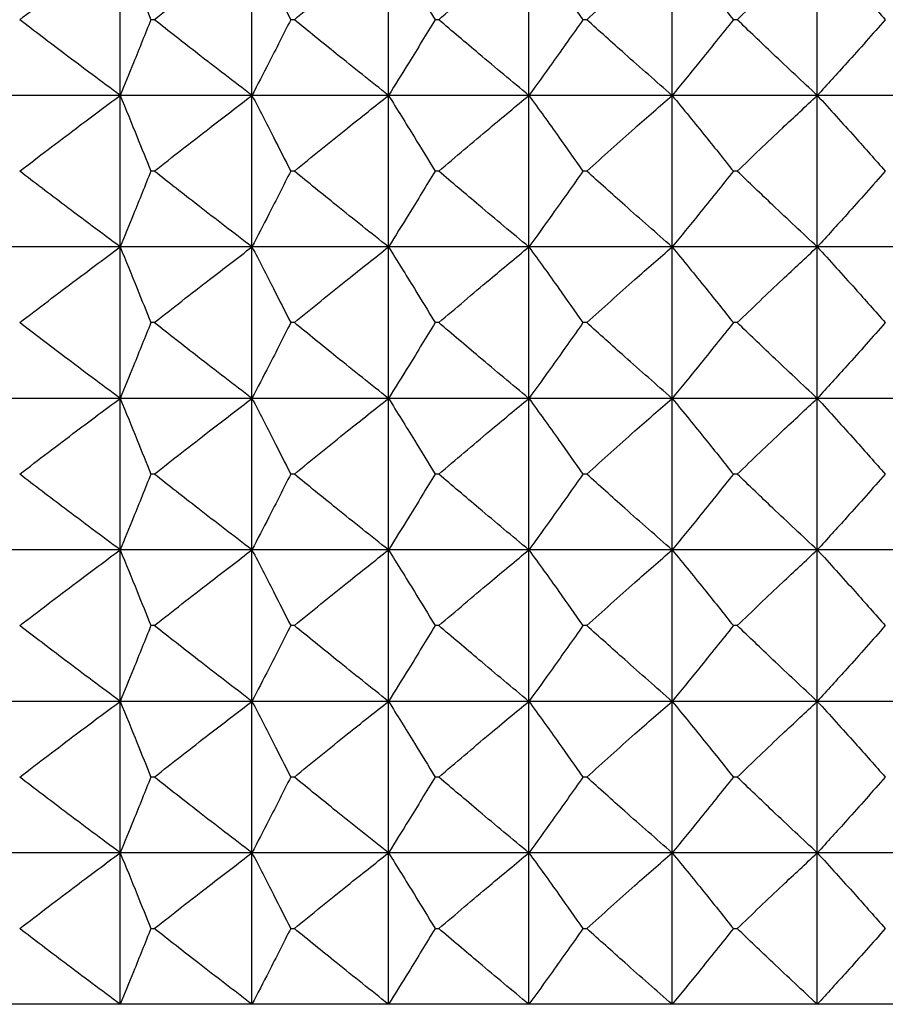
# Model space of a CAD drawing. Header units: millimetres. Extents: x 0 to 210, y 0 to 297.
# Tile 33 of 80: x 44.93 to 46.65, y 270.83 to 272.78. Entities that reach past the tile are written whole.
import ezdxf

# ---------------------------------------------------------------- set-up
doc = ezdxf.new("R2010")
doc.units = ezdxf.units.MM

msp = doc.modelspace()

# ---------------------------------------------------------------- linework, layer by layer
at = {"color": 7, "linetype": 'Continuous', "lineweight": 25}
for p, q in [((45.1312, 272.6273), (45.1312, 272.9273)), ((45.3921, 272.6273), (45.3921, 272.9273)), ((45.6624, 272.6273), (45.6624, 272.9273)), ((45.9403, 272.6273), (45.9403, 272.9273)), ((46.2239, 272.6273), (46.2239, 272.9273)), ((46.5113, 272.6273), (46.5113, 272.9273)), ((45.1988, 272.7773), (45.1919, 272.7773)), ((45.476, 272.7773), (45.4688, 272.7773)), ((45.762, 272.7773), (45.7546, 272.7773)), ((46.0549, 272.7773), (46.0474, 272.7773)), ((46.3528, 272.7773), (46.3451, 272.7773)), ((45.1312, 272.6273), (44.8814, 272.6273)), ((45.3921, 272.6273), (45.1312, 272.6273)), ((45.1312, 272.3273), (45.1312, 272.6273)), ((45.6624, 272.6273), (45.3921, 272.6273)), ((45.3921, 272.3273), (45.3921, 272.6273)), ((45.9403, 272.6273), (45.6624, 272.6273)), ((45.6624, 272.3273), (45.6624, 272.6273)), ((46.2239, 272.6273), (45.9403, 272.6273)), ((45.9403, 272.3273), (45.9403, 272.6273)), ((46.5113, 272.6273), (46.2239, 272.6273)), ((46.2239, 272.3273), (46.2239, 272.6273)), ((46.8007, 272.6273), (46.5113, 272.6273)), ((46.5113, 272.3273), (46.5113, 272.6273)), ((45.1988, 272.4773), (45.1919, 272.4773)), ((45.476, 272.4773), (45.4688, 272.4773)), ((45.762, 272.4773), (45.7546, 272.4773)), ((46.0549, 272.4773), (46.0474, 272.4773)), ((46.3528, 272.4773), (46.3451, 272.4773)), ((45.1312, 272.3273), (44.8814, 272.3273)), ((45.3921, 272.3273), (45.1312, 272.3273)), ((45.1312, 272.0273), (45.1312, 272.3273)), ((45.6624, 272.3273), (45.3921, 272.3273)), ((45.3921, 272.0273), (45.3921, 272.3273)), ((45.9403, 272.3273), (45.6624, 272.3273)), ((45.6624, 272.0273), (45.6624, 272.3273)), ((46.2239, 272.3273), (45.9403, 272.3273)), ((45.9403, 272.0273), (45.9403, 272.3273)), ((46.5113, 272.3273), (46.2239, 272.3273)), ((46.2239, 272.0273), (46.2239, 272.3273)), ((46.8007, 272.3273), (46.5113, 272.3273)), ((46.5113, 272.0273), (46.5113, 272.3273)), ((45.1988, 272.1773), (45.1919, 272.1773)), ((45.476, 272.1773), (45.4688, 272.1773)), ((45.762, 272.1773), (45.7546, 272.1773)), ((46.0549, 272.1773), (46.0474, 272.1773)), ((46.3528, 272.1773), (46.3451, 272.1773)), ((45.1312, 272.0273), (44.8814, 272.0273)), ((45.3921, 272.0273), (45.1312, 272.0273)), ((45.1312, 271.7273), (45.1312, 272.0273)), ((45.6624, 272.0273), (45.3921, 272.0273)), ((45.3921, 271.7273), (45.3921, 272.0273)), ((45.9403, 272.0273), (45.6624, 272.0273)), ((45.6624, 271.7273), (45.6624, 272.0273)), ((46.2239, 272.0273), (45.9403, 272.0273)), ((45.9403, 271.7273), (45.9403, 272.0273)), ((46.5113, 272.0273), (46.2239, 272.0273)), ((46.2239, 271.7273), (46.2239, 272.0273)), ((46.8007, 272.0273), (46.5113, 272.0273)), ((46.5113, 271.7273), (46.5113, 272.0273)), ((45.1988, 271.8773), (45.1919, 271.8773)), ((45.476, 271.8773), (45.4688, 271.8773)), ((45.762, 271.8773), (45.7546, 271.8773)), ((46.0549, 271.8773), (46.0474, 271.8773)), ((46.3528, 271.8773), (46.3451, 271.8773)), ((45.1312, 271.7273), (44.8814, 271.7273)), ((45.3921, 271.7273), (45.1312, 271.7273)), ((45.1312, 271.4273), (45.1312, 271.7273)), ((45.6624, 271.7273), (45.3921, 271.7273)), ((45.3921, 271.4273), (45.3921, 271.7273)), ((45.9403, 271.7273), (45.6624, 271.7273)), ((45.6624, 271.4273), (45.6624, 271.7273)), ((46.2239, 271.7273), (45.9403, 271.7273)), ((45.9403, 271.4273), (45.9403, 271.7273)), ((46.5113, 271.7273), (46.2239, 271.7273)), ((46.2239, 271.4273), (46.2239, 271.7273)), ((46.8007, 271.7273), (46.5113, 271.7273)), ((46.5113, 271.4273), (46.5113, 271.7273)), ((45.1988, 271.5773), (45.1919, 271.5773)), ((45.476, 271.5773), (45.4688, 271.5773)), ((45.762, 271.5773), (45.7546, 271.5773)), ((46.0549, 271.5773), (46.0474, 271.5773)), ((46.3528, 271.5773), (46.3451, 271.5773)), ((45.1312, 271.4273), (44.8814, 271.4273)), ((45.3921, 271.4273), (45.1312, 271.4273)), ((45.1312, 271.1273), (45.1312, 271.4273)), ((45.6624, 271.4273), (45.3921, 271.4273)), ((45.3921, 271.1273), (45.3921, 271.4273)), ((45.9403, 271.4273), (45.6624, 271.4273)), ((45.6624, 271.1273), (45.6624, 271.4273)), ((46.2239, 271.4273), (45.9403, 271.4273)), ((45.9403, 271.1273), (45.9403, 271.4273)), ((46.5113, 271.4273), (46.2239, 271.4273)), ((46.2239, 271.1273), (46.2239, 271.4273)), ((46.8007, 271.4273), (46.5113, 271.4273)), ((46.5113, 271.1273), (46.5113, 271.4273)), ((45.1988, 271.2773), (45.1919, 271.2773)), ((45.476, 271.2773), (45.4688, 271.2773)), ((45.762, 271.2773), (45.7546, 271.2773)), ((46.0549, 271.2773), (46.0474, 271.2773)), ((46.3528, 271.2773), (46.3451, 271.2773)), ((45.1312, 271.1273), (44.8814, 271.1273)), ((45.3921, 271.1273), (45.1312, 271.1273)), ((45.1312, 270.8273), (45.1312, 271.1273)), ((45.6624, 271.1273), (45.3921, 271.1273)), ((45.3921, 270.8273), (45.3921, 271.1273)), ((45.9403, 271.1273), (45.6624, 271.1273)), ((45.6624, 270.8273), (45.6624, 271.1273)), ((46.2239, 271.1273), (45.9403, 271.1273)), ((45.9403, 270.8273), (45.9403, 271.1273)), ((46.5113, 271.1273), (46.2239, 271.1273)), ((46.2239, 270.8273), (46.2239, 271.1273)), ((46.8007, 271.1273), (46.5113, 271.1273)), ((46.5113, 270.8273), (46.5113, 271.1273)), ((45.1919, 270.9773), (45.1988, 270.9773)), ((45.4688, 270.9773), (45.476, 270.9773)), ((45.7546, 270.9773), (45.762, 270.9773)), ((46.0474, 270.9773), (46.0549, 270.9773)), ((46.3451, 270.9773), (46.3528, 270.9773)), ((45.1312, 270.8273), (44.8814, 270.8273)), ((45.3921, 270.8273), (45.1312, 270.8273)), ((45.6624, 270.8273), (45.3921, 270.8273)), ((45.9403, 270.8273), (45.6624, 270.8273)), ((46.2239, 270.8273), (45.9403, 270.8273)), ((46.5113, 270.8273), (46.2239, 270.8273)), ((46.8007, 270.8273), (46.5113, 270.8273))]:
    msp.add_line(p, q, dxfattribs=at)
for points, knots in [([(44.9323, 272.7773), (44.9697, 272.8059), (45.0357, 272.8563), (45.1023, 272.9059), (45.1312, 272.9273)], [0, 0, 0, 0, 0.566787, 1, 1, 1, 1]), ([(45.1312, 272.9273), (45.1425, 272.8998), (45.1629, 272.8499), (45.1829, 272.7998), (45.1919, 272.7773)], [0, 0, 0, 0, 0.550869, 1, 1, 1, 1]), ([(45.1988, 272.7773), (45.2351, 272.8059), (45.2993, 272.8563), (45.3641, 272.9059), (45.3921, 272.9273)], [0, 0, 0, 0, 0.56685, 1, 1, 1, 1]), ([(45.3921, 272.9273), (45.4064, 272.8998), (45.4322, 272.85), (45.4575, 272.7998), (45.4688, 272.7773)], [0, 0, 0, 0, 0.551181, 1, 1, 1, 1]), ([(45.476, 272.7773), (45.511, 272.8059), (45.5728, 272.8563), (45.6354, 272.9059), (45.6624, 272.9273)], [0, 0, 0, 0, 0.56693, 1, 1, 1, 1]), ([(45.6624, 272.9273), (45.6795, 272.8998), (45.7106, 272.85), (45.741, 272.7998), (45.7546, 272.7773)], [0, 0, 0, 0, 0.551493, 1, 1, 1, 1]), ([(45.762, 272.7773), (45.7955, 272.8059), (45.8546, 272.8563), (45.9144, 272.9058), (45.9403, 272.9273)], [0, 0, 0, 0, 0.567031, 1, 1, 1, 1]), ([(45.9403, 272.9273), (45.9602, 272.8998), (45.9962, 272.8501), (46.0315, 272.7998), (46.0474, 272.7773)], [0, 0, 0, 0, 0.55179, 1, 1, 1, 1]), ([(46.0549, 272.7773), (46.0866, 272.8059), (46.1426, 272.8563), (46.1994, 272.9058), (46.2239, 272.9273)], [0, 0, 0, 0, 0.567154, 1, 1, 1, 1]), ([(46.2239, 272.9273), (46.2464, 272.8999), (46.2871, 272.8501), (46.3272, 272.7998), (46.3451, 272.7773)], [0, 0, 0, 0, 0.55206, 1, 1, 1, 1]), ([(46.3528, 272.7773), (46.3826, 272.8059), (46.4351, 272.8562), (46.4883, 272.9058), (46.5113, 272.9273)], [0, 0, 0, 0, 0.567303, 1, 1, 1, 1]), ([(46.5113, 272.9273), (46.5363, 272.8999), (46.5815, 272.8502), (46.626, 272.7998), (46.6459, 272.7773)], [0, 0, 0, 0, 0.552298, 1, 1, 1, 1]), ([(45.1312, 272.6273), (45.0944, 272.6547), (45.0277, 272.7043), (44.9617, 272.7547), (44.9323, 272.7773)], [0, 0, 0, 0, 0.553178, 1, 1, 1, 1]), ([(45.1919, 272.7773), (45.1805, 272.7488), (45.1605, 272.6987), (45.14, 272.6488), (45.1312, 272.6273)], [0, 0, 0, 0, 0.569086, 1, 1, 1, 1]), ([(45.3921, 272.6273), (45.3563, 272.6547), (45.2915, 272.7043), (45.2274, 272.7547), (45.1988, 272.7773)], [0, 0, 0, 0, 0.553114, 1, 1, 1, 1]), ([(45.4688, 272.7773), (45.4544, 272.7488), (45.4291, 272.6986), (45.4033, 272.6488), (45.3921, 272.6273)], [0, 0, 0, 0, 0.568775, 1, 1, 1, 1]), ([(45.6624, 272.6273), (45.6279, 272.6547), (45.5654, 272.7043), (45.5036, 272.7548), (45.476, 272.7773)], [0, 0, 0, 0, 0.553034, 1, 1, 1, 1]), ([(45.7546, 272.7773), (45.7373, 272.7488), (45.7069, 272.6986), (45.6758, 272.6488), (45.6624, 272.6273)], [0, 0, 0, 0, 0.568464, 1, 1, 1, 1]), ([(45.9403, 272.6273), (45.9073, 272.6547), (45.8475, 272.7043), (45.7884, 272.7548), (45.762, 272.7773)], [0, 0, 0, 0, 0.5529322, 1, 1, 1, 1]), ([(46.0474, 272.7773), (46.0273, 272.7488), (45.9919, 272.6985), (45.9559, 272.6488), (45.9403, 272.6273)], [0, 0, 0, 0, 0.568168, 1, 1, 1, 1]), ([(46.2239, 272.6273), (46.1926, 272.6547), (46.1359, 272.7043), (46.0799, 272.7548), (46.0549, 272.7773)], [0, 0, 0, 0, 0.552808, 1, 1, 1, 1]), ([(46.3451, 272.7773), (46.3224, 272.7488), (46.2823, 272.6985), (46.2415, 272.6488), (46.2239, 272.6273)], [0, 0, 0, 0, 0.5679, 1, 1, 1, 1]), ([(46.5113, 272.6273), (46.4819, 272.6547), (46.4287, 272.7044), (46.3762, 272.7548), (46.3528, 272.7773)], [0, 0, 0, 0, 0.552659, 1, 1, 1, 1]), ([(46.6459, 272.7773), (46.6207, 272.7487), (46.5761, 272.6984), (46.5309, 272.6488), (46.5113, 272.6273)], [0, 0, 0, 0, 0.567663, 1, 1, 1, 1]), ([(44.9323, 272.4773), (44.9697, 272.5059), (45.0357, 272.5563), (45.1023, 272.6059), (45.1312, 272.6273)], [0, 0, 0, 0, 0.566807, 1, 1, 1, 1]), ([(45.1312, 272.6273), (45.1425, 272.5998), (45.1629, 272.5499), (45.1829, 272.4998), (45.1919, 272.4773)], [0, 0, 0, 0, 0.550831, 1, 1, 1, 1]), ([(45.1988, 272.4773), (45.2351, 272.5059), (45.2993, 272.5563), (45.3641, 272.6059), (45.3921, 272.6273)], [0, 0, 0, 0, 0.566871, 1, 1, 1, 1]), ([(45.3921, 272.6273), (45.4064, 272.5998), (45.4322, 272.55), (45.4575, 272.4998), (45.4688, 272.4773)], [0, 0, 0, 0, 0.551145, 1, 1, 1, 1]), ([(45.476, 272.4773), (45.511, 272.5059), (45.5728, 272.5563), (45.6354, 272.6059), (45.6624, 272.6273)], [0, 0, 0, 0, 0.5669522, 1, 1, 1, 1]), ([(45.6624, 272.6273), (45.6795, 272.5998), (45.7106, 272.55), (45.741, 272.4998), (45.7546, 272.4773)], [0, 0, 0, 0, 0.551461, 1, 1, 1, 1]), ([(45.762, 272.4773), (45.7955, 272.5059), (45.8546, 272.5563), (45.9144, 272.6058), (45.9403, 272.6273)], [0, 0, 0, 0, 0.567054, 1, 1, 1, 1]), ([(45.9403, 272.6273), (45.9602, 272.5998), (45.9962, 272.5501), (46.0315, 272.4998), (46.0474, 272.4773)], [0, 0, 0, 0, 0.551761, 1, 1, 1, 1]), ([(46.0549, 272.4773), (46.0866, 272.5059), (46.1426, 272.5563), (46.1994, 272.6058), (46.2239, 272.6273)], [0, 0, 0, 0, 0.567179, 1, 1, 1, 1]), ([(46.2239, 272.6273), (46.2464, 272.5999), (46.2871, 272.5501), (46.3272, 272.4998), (46.3451, 272.4773)], [0, 0, 0, 0, 0.552033, 1, 1, 1, 1]), ([(46.3528, 272.4773), (46.3826, 272.5059), (46.4351, 272.5562), (46.4883, 272.6058), (46.5113, 272.6273)], [0, 0, 0, 0, 0.567329, 1, 1, 1, 1]), ([(46.5113, 272.6273), (46.5363, 272.5999), (46.5815, 272.5502), (46.626, 272.4998), (46.6459, 272.4773)], [0, 0, 0, 0, 0.552273, 1, 1, 1, 1]), ([(45.1312, 272.3273), (45.0944, 272.3547), (45.0277, 272.4043), (44.9617, 272.4548), (44.9323, 272.4773)], [0, 0, 0, 0, 0.553194, 1, 1, 1, 1]), ([(45.1919, 272.4773), (45.1805, 272.4488), (45.1605, 272.3987), (45.14, 272.3488), (45.1312, 272.3273)], [0, 0, 0, 0, 0.569122, 1, 1, 1, 1]), ([(45.3921, 272.3273), (45.3563, 272.3547), (45.2915, 272.4043), (45.2274, 272.4548), (45.1988, 272.4773)], [0, 0, 0, 0, 0.553131, 1, 1, 1, 1]), ([(45.4688, 272.4773), (45.4544, 272.4488), (45.4291, 272.3986), (45.4033, 272.3488), (45.3921, 272.3273)], [0, 0, 0, 0, 0.568809, 1, 1, 1, 1]), ([(45.6624, 272.3273), (45.6279, 272.3547), (45.5654, 272.4043), (45.5036, 272.4548), (45.476, 272.4773)], [0, 0, 0, 0, 0.553051, 1, 1, 1, 1]), ([(45.7546, 272.4773), (45.7373, 272.4488), (45.7069, 272.3986), (45.6758, 272.3488), (45.6624, 272.3273)], [0, 0, 0, 0, 0.568495, 1, 1, 1, 1]), ([(45.9403, 272.3273), (45.9073, 272.3547), (45.8475, 272.4043), (45.7884, 272.4548), (45.762, 272.4773)], [0, 0, 0, 0, 0.5529505, 1, 1, 1, 1]), ([(46.0474, 272.4773), (46.0273, 272.4488), (45.9919, 272.3985), (45.9559, 272.3488), (45.9403, 272.3273)], [0, 0, 0, 0, 0.568197, 1, 1, 1, 1]), ([(46.2239, 272.3273), (46.1926, 272.3547), (46.1359, 272.4044), (46.0799, 272.4548), (46.0549, 272.4773)], [0, 0, 0, 0, 0.552828, 1, 1, 1, 1]), ([(46.3451, 272.4773), (46.3224, 272.4488), (46.2823, 272.3985), (46.2415, 272.3488), (46.2239, 272.3273)], [0, 0, 0, 0, 0.567926, 1, 1, 1, 1]), ([(46.5113, 272.3273), (46.4819, 272.3547), (46.4287, 272.4044), (46.3762, 272.4548), (46.3528, 272.4773)], [0, 0, 0, 0, 0.5526797, 1, 1, 1, 1]), ([(46.6459, 272.4773), (46.6207, 272.4487), (46.5761, 272.3984), (46.5309, 272.3488), (46.5113, 272.3273)], [0, 0, 0, 0, 0.5676867, 1, 1, 1, 1]), ([(44.9323, 272.1773), (44.9697, 272.2059), (45.0357, 272.2563), (45.1023, 272.3058), (45.1312, 272.3273)], [0, 0, 0, 0, 0.566807, 1, 1, 1, 1]), ([(45.1312, 272.3273), (45.1425, 272.2998), (45.1629, 272.2499), (45.1829, 272.1998), (45.1919, 272.1773)], [0, 0, 0, 0, 0.550831, 1, 1, 1, 1]), ([(45.1988, 272.1773), (45.2351, 272.2059), (45.2993, 272.2563), (45.3641, 272.3058), (45.3921, 272.3273)], [0, 0, 0, 0, 0.566871, 1, 1, 1, 1]), ([(45.3921, 272.3273), (45.4064, 272.2998), (45.4322, 272.25), (45.4575, 272.1998), (45.4688, 272.1773)], [0, 0, 0, 0, 0.551145, 1, 1, 1, 1]), ([(45.476, 272.1773), (45.511, 272.2059), (45.5728, 272.2563), (45.6354, 272.3058), (45.6624, 272.3273)], [0, 0, 0, 0, 0.5669522, 1, 1, 1, 1]), ([(45.6624, 272.3273), (45.6795, 272.2998), (45.7106, 272.25), (45.741, 272.1998), (45.7546, 272.1773)], [0, 0, 0, 0, 0.551461, 1, 1, 1, 1]), ([(45.762, 272.1773), (45.7955, 272.2059), (45.8546, 272.2563), (45.9144, 272.3058), (45.9403, 272.3273)], [0, 0, 0, 0, 0.567054, 1, 1, 1, 1]), ([(45.9403, 272.3273), (45.9602, 272.2998), (45.9962, 272.2501), (46.0315, 272.1998), (46.0474, 272.1773)], [0, 0, 0, 0, 0.551761, 1, 1, 1, 1]), ([(46.0549, 272.1773), (46.0866, 272.2059), (46.1426, 272.2563), (46.1994, 272.3058), (46.2239, 272.3273)], [0, 0, 0, 0, 0.567179, 1, 1, 1, 1]), ([(46.2239, 272.3273), (46.2464, 272.2998), (46.2871, 272.2501), (46.3272, 272.1998), (46.3451, 272.1773)], [0, 0, 0, 0, 0.552033, 1, 1, 1, 1]), ([(46.3528, 272.1773), (46.3826, 272.2059), (46.4351, 272.2562), (46.4883, 272.3058), (46.5113, 272.3273)], [0, 0, 0, 0, 0.567329, 1, 1, 1, 1]), ([(46.5113, 272.3273), (46.5363, 272.2999), (46.5815, 272.2502), (46.626, 272.1998), (46.6459, 272.1773)], [0, 0, 0, 0, 0.552273, 1, 1, 1, 1]), ([(45.1312, 272.0273), (45.0944, 272.0547), (45.0277, 272.1043), (44.9617, 272.1548), (44.9323, 272.1773)], [0, 0, 0, 0, 0.553178, 1, 1, 1, 1]), ([(45.1919, 272.1773), (45.1805, 272.1488), (45.1605, 272.0987), (45.14, 272.0488), (45.1312, 272.0273)], [0, 0, 0, 0, 0.569171, 1, 1, 1, 1]), ([(45.3921, 272.0273), (45.3563, 272.0547), (45.2915, 272.1043), (45.2274, 272.1548), (45.1988, 272.1773)], [0, 0, 0, 0, 0.553114, 1, 1, 1, 1]), ([(45.4688, 272.1773), (45.4544, 272.1488), (45.4292, 272.0986), (45.4033, 272.0488), (45.3921, 272.0273)], [0, 0, 0, 0, 0.5688539, 1, 1, 1, 1]), ([(45.6624, 272.0273), (45.6279, 272.0547), (45.5654, 272.1043), (45.5036, 272.1548), (45.476, 272.1773)], [0, 0, 0, 0, 0.553034, 1, 1, 1, 1]), ([(45.7546, 272.1773), (45.7373, 272.1488), (45.7069, 272.0986), (45.6758, 272.0488), (45.6624, 272.0273)], [0, 0, 0, 0, 0.568536, 1, 1, 1, 1]), ([(45.9403, 272.0273), (45.9073, 272.0547), (45.8475, 272.1043), (45.7884, 272.1548), (45.762, 272.1773)], [0, 0, 0, 0, 0.5529322, 1, 1, 1, 1]), ([(46.0474, 272.1773), (46.0273, 272.1488), (45.9919, 272.0985), (45.9559, 272.0488), (45.9403, 272.0273)], [0, 0, 0, 0, 0.568234, 1, 1, 1, 1]), ([(46.2239, 272.0273), (46.1926, 272.0547), (46.1359, 272.1043), (46.0799, 272.1548), (46.0549, 272.1773)], [0, 0, 0, 0, 0.552808, 1, 1, 1, 1]), ([(46.3451, 272.1773), (46.3224, 272.1488), (46.2823, 272.0985), (46.2415, 272.0488), (46.2239, 272.0273)], [0, 0, 0, 0, 0.56796, 1, 1, 1, 1]), ([(46.5113, 272.0273), (46.4819, 272.0547), (46.4287, 272.1044), (46.3762, 272.1548), (46.3528, 272.1773)], [0, 0, 0, 0, 0.552659, 1, 1, 1, 1]), ([(46.6459, 272.1773), (46.6207, 272.1487), (46.5761, 272.0984), (46.5309, 272.0488), (46.5113, 272.0273)], [0, 0, 0, 0, 0.5677177, 1, 1, 1, 1]), ([(44.9323, 271.8773), (44.9697, 271.9059), (45.0357, 271.9563), (45.1023, 272.0059), (45.1312, 272.0273)], [0, 0, 0, 0, 0.566787, 1, 1, 1, 1]), ([(45.1312, 272.0273), (45.1425, 271.9998), (45.1629, 271.9499), (45.1829, 271.8998), (45.1919, 271.8773)], [0, 0, 0, 0, 0.550869, 1, 1, 1, 1]), ([(45.1988, 271.8773), (45.2351, 271.9059), (45.2993, 271.9563), (45.3641, 272.0059), (45.3921, 272.0273)], [0, 0, 0, 0, 0.56685, 1, 1, 1, 1]), ([(45.3921, 272.0273), (45.4064, 271.9998), (45.4322, 271.95), (45.4575, 271.8998), (45.4688, 271.8773)], [0, 0, 0, 0, 0.551181, 1, 1, 1, 1]), ([(45.476, 271.8773), (45.511, 271.9059), (45.5728, 271.9563), (45.6354, 272.0059), (45.6624, 272.0273)], [0, 0, 0, 0, 0.56693, 1, 1, 1, 1]), ([(45.6624, 272.0273), (45.6795, 271.9998), (45.7106, 271.95), (45.741, 271.8998), (45.7546, 271.8773)], [0, 0, 0, 0, 0.551493, 1, 1, 1, 1]), ([(45.762, 271.8773), (45.7955, 271.9059), (45.8546, 271.9563), (45.9144, 272.0058), (45.9403, 272.0273)], [0, 0, 0, 0, 0.567031, 1, 1, 1, 1]), ([(45.9403, 272.0273), (45.9602, 271.9998), (45.9962, 271.9501), (46.0315, 271.8998), (46.0474, 271.8773)], [0, 0, 0, 0, 0.55179, 1, 1, 1, 1]), ([(46.0549, 271.8773), (46.0866, 271.9059), (46.1426, 271.9563), (46.1994, 272.0058), (46.2239, 272.0273)], [0, 0, 0, 0, 0.567154, 1, 1, 1, 1]), ([(46.2239, 272.0273), (46.2464, 271.9999), (46.2871, 271.9501), (46.3272, 271.8998), (46.3451, 271.8773)], [0, 0, 0, 0, 0.55206, 1, 1, 1, 1]), ([(46.3528, 271.8773), (46.3826, 271.9059), (46.4351, 271.9562), (46.4883, 272.0058), (46.5113, 272.0273)], [0, 0, 0, 0, 0.567303, 1, 1, 1, 1]), ([(46.5113, 272.0273), (46.5363, 271.9999), (46.5815, 271.9502), (46.626, 271.8998), (46.6459, 271.8773)], [0, 0, 0, 0, 0.552298, 1, 1, 1, 1]), ([(45.1312, 271.7273), (45.0944, 271.7547), (45.0277, 271.8043), (44.9617, 271.8547), (44.9323, 271.8773)], [0, 0, 0, 0, 0.553178, 1, 1, 1, 1]), ([(45.1919, 271.8773), (45.1805, 271.8488), (45.1605, 271.7987), (45.14, 271.7488), (45.1312, 271.7273)], [0, 0, 0, 0, 0.569086, 1, 1, 1, 1]), ([(45.3921, 271.7273), (45.3563, 271.7547), (45.2915, 271.8043), (45.2274, 271.8547), (45.1988, 271.8773)], [0, 0, 0, 0, 0.553114, 1, 1, 1, 1]), ([(45.4688, 271.8773), (45.4544, 271.8488), (45.4291, 271.7986), (45.4033, 271.7488), (45.3921, 271.7273)], [0, 0, 0, 0, 0.568775, 1, 1, 1, 1]), ([(45.6624, 271.7273), (45.6279, 271.7547), (45.5654, 271.8043), (45.5036, 271.8547), (45.476, 271.8773)], [0, 0, 0, 0, 0.553034, 1, 1, 1, 1]), ([(45.7546, 271.8773), (45.7373, 271.8488), (45.7069, 271.7986), (45.6758, 271.7488), (45.6624, 271.7273)], [0, 0, 0, 0, 0.568464, 1, 1, 1, 1]), ([(45.9403, 271.7273), (45.9073, 271.7547), (45.8475, 271.8043), (45.7884, 271.8548), (45.762, 271.8773)], [0, 0, 0, 0, 0.5529322, 1, 1, 1, 1]), ([(46.0474, 271.8773), (46.0273, 271.8488), (45.9919, 271.7985), (45.9559, 271.7488), (45.9403, 271.7273)], [0, 0, 0, 0, 0.568168, 1, 1, 1, 1]), ([(46.2239, 271.7273), (46.1926, 271.7547), (46.1359, 271.8043), (46.0799, 271.8548), (46.0549, 271.8773)], [0, 0, 0, 0, 0.552808, 1, 1, 1, 1]), ([(46.3451, 271.8773), (46.3224, 271.8488), (46.2823, 271.7985), (46.2415, 271.7488), (46.2239, 271.7273)], [0, 0, 0, 0, 0.5679, 1, 1, 1, 1]), ([(46.5113, 271.7273), (46.4819, 271.7547), (46.4287, 271.8044), (46.3762, 271.8548), (46.3528, 271.8773)], [0, 0, 0, 0, 0.552659, 1, 1, 1, 1]), ([(46.6459, 271.8773), (46.6207, 271.8487), (46.5761, 271.7984), (46.5309, 271.7488), (46.5113, 271.7273)], [0, 0, 0, 0, 0.567663, 1, 1, 1, 1]), ([(44.9323, 271.5773), (44.9697, 271.6059), (45.0357, 271.6563), (45.1023, 271.7059), (45.1312, 271.7273)], [0, 0, 0, 0, 0.566807, 1, 1, 1, 1]), ([(45.1312, 271.7273), (45.1425, 271.6998), (45.1629, 271.6499), (45.1829, 271.5998), (45.1919, 271.5773)], [0, 0, 0, 0, 0.550831, 1, 1, 1, 1]), ([(45.1988, 271.5773), (45.2351, 271.6059), (45.2993, 271.6563), (45.3641, 271.7059), (45.3921, 271.7273)], [0, 0, 0, 0, 0.566871, 1, 1, 1, 1]), ([(45.3921, 271.7273), (45.4064, 271.6998), (45.4322, 271.65), (45.4575, 271.5998), (45.4688, 271.5773)], [0, 0, 0, 0, 0.551145, 1, 1, 1, 1]), ([(45.476, 271.5773), (45.511, 271.6059), (45.5728, 271.6563), (45.6354, 271.7059), (45.6624, 271.7273)], [0, 0, 0, 0, 0.5669522, 1, 1, 1, 1]), ([(45.6624, 271.7273), (45.6795, 271.6998), (45.7106, 271.65), (45.741, 271.5998), (45.7546, 271.5773)], [0, 0, 0, 0, 0.551461, 1, 1, 1, 1]), ([(45.762, 271.5773), (45.7955, 271.6059), (45.8546, 271.6563), (45.9144, 271.7058), (45.9403, 271.7273)], [0, 0, 0, 0, 0.567054, 1, 1, 1, 1]), ([(45.9403, 271.7273), (45.9602, 271.6998), (45.9962, 271.6501), (46.0315, 271.5998), (46.0474, 271.5773)], [0, 0, 0, 0, 0.551761, 1, 1, 1, 1]), ([(46.0549, 271.5773), (46.0866, 271.6059), (46.1426, 271.6563), (46.1994, 271.7058), (46.2239, 271.7273)], [0, 0, 0, 0, 0.567179, 1, 1, 1, 1]), ([(46.2239, 271.7273), (46.2464, 271.6999), (46.2871, 271.6501), (46.3272, 271.5998), (46.3451, 271.5773)], [0, 0, 0, 0, 0.552033, 1, 1, 1, 1]), ([(46.3528, 271.5773), (46.3826, 271.6059), (46.4351, 271.6562), (46.4883, 271.7058), (46.5113, 271.7273)], [0, 0, 0, 0, 0.567329, 1, 1, 1, 1]), ([(46.5113, 271.7273), (46.5363, 271.6999), (46.5815, 271.6502), (46.626, 271.5998), (46.6459, 271.5773)], [0, 0, 0, 0, 0.552273, 1, 1, 1, 1]), ([(45.1312, 271.4273), (45.0944, 271.4547), (45.0277, 271.5043), (44.9617, 271.5548), (44.9323, 271.5773)], [0, 0, 0, 0, 0.553178, 1, 1, 1, 1]), ([(45.1919, 271.5773), (45.1805, 271.5488), (45.1605, 271.4987), (45.14, 271.4488), (45.1312, 271.4273)], [0, 0, 0, 0, 0.569171, 1, 1, 1, 1]), ([(45.3921, 271.4273), (45.3563, 271.4547), (45.2915, 271.5043), (45.2274, 271.5548), (45.1988, 271.5773)], [0, 0, 0, 0, 0.553114, 1, 1, 1, 1]), ([(45.4688, 271.5773), (45.4544, 271.5488), (45.4292, 271.4986), (45.4033, 271.4488), (45.3921, 271.4273)], [0, 0, 0, 0, 0.5688539, 1, 1, 1, 1]), ([(45.6624, 271.4273), (45.6279, 271.4547), (45.5654, 271.5043), (45.5036, 271.5548), (45.476, 271.5773)], [0, 0, 0, 0, 0.553034, 1, 1, 1, 1]), ([(45.7546, 271.5773), (45.7373, 271.5488), (45.7069, 271.4986), (45.6758, 271.4488), (45.6624, 271.4273)], [0, 0, 0, 0, 0.568536, 1, 1, 1, 1]), ([(45.9403, 271.4273), (45.9073, 271.4547), (45.8475, 271.5043), (45.7884, 271.5548), (45.762, 271.5773)], [0, 0, 0, 0, 0.5529322, 1, 1, 1, 1]), ([(46.0474, 271.5773), (46.0273, 271.5488), (45.9919, 271.4985), (45.9559, 271.4488), (45.9403, 271.4273)], [0, 0, 0, 0, 0.568234, 1, 1, 1, 1]), ([(46.2239, 271.4273), (46.1926, 271.4547), (46.1359, 271.5044), (46.0799, 271.5548), (46.0549, 271.5773)], [0, 0, 0, 0, 0.552808, 1, 1, 1, 1]), ([(46.3451, 271.5773), (46.3224, 271.5488), (46.2823, 271.4985), (46.2415, 271.4488), (46.2239, 271.4273)], [0, 0, 0, 0, 0.56796, 1, 1, 1, 1]), ([(46.5113, 271.4273), (46.4819, 271.4547), (46.4287, 271.5044), (46.3762, 271.5548), (46.3528, 271.5773)], [0, 0, 0, 0, 0.552659, 1, 1, 1, 1]), ([(46.6459, 271.5773), (46.6207, 271.5487), (46.5761, 271.4984), (46.5309, 271.4488), (46.5113, 271.4273)], [0, 0, 0, 0, 0.5677177, 1, 1, 1, 1]), ([(44.9323, 271.2773), (44.9697, 271.3059), (45.0357, 271.3563), (45.1023, 271.4059), (45.1312, 271.4273)], [0, 0, 0, 0, 0.566787, 1, 1, 1, 1]), ([(45.1312, 271.4273), (45.1425, 271.3998), (45.1629, 271.3499), (45.1829, 271.2998), (45.1919, 271.2773)], [0, 0, 0, 0, 0.550869, 1, 1, 1, 1]), ([(45.1988, 271.2773), (45.2351, 271.3059), (45.2993, 271.3563), (45.3641, 271.4059), (45.3921, 271.4273)], [0, 0, 0, 0, 0.56685, 1, 1, 1, 1]), ([(45.3921, 271.4273), (45.4064, 271.3998), (45.4322, 271.35), (45.4575, 271.2998), (45.4688, 271.2773)], [0, 0, 0, 0, 0.551181, 1, 1, 1, 1]), ([(45.476, 271.2773), (45.511, 271.3059), (45.5728, 271.3563), (45.6354, 271.4059), (45.6624, 271.4273)], [0, 0, 0, 0, 0.56693, 1, 1, 1, 1]), ([(45.6624, 271.4273), (45.6795, 271.3998), (45.7106, 271.35), (45.741, 271.2998), (45.7546, 271.2773)], [0, 0, 0, 0, 0.551493, 1, 1, 1, 1]), ([(45.762, 271.2773), (45.7955, 271.3059), (45.8546, 271.3563), (45.9144, 271.4059), (45.9403, 271.4273)], [0, 0, 0, 0, 0.567031, 1, 1, 1, 1]), ([(45.9403, 271.4273), (45.9602, 271.3998), (45.9962, 271.3501), (46.0315, 271.2998), (46.0474, 271.2773)], [0, 0, 0, 0, 0.55179, 1, 1, 1, 1]), ([(46.0549, 271.2773), (46.0866, 271.3059), (46.1426, 271.3563), (46.1994, 271.4059), (46.2239, 271.4273)], [0, 0, 0, 0, 0.567154, 1, 1, 1, 1]), ([(46.2239, 271.4273), (46.2464, 271.3999), (46.2871, 271.3501), (46.3272, 271.2998), (46.3451, 271.2773)], [0, 0, 0, 0, 0.55206, 1, 1, 1, 1]), ([(46.3528, 271.2773), (46.3826, 271.3059), (46.4351, 271.3562), (46.4883, 271.4058), (46.5113, 271.4273)], [0, 0, 0, 0, 0.567303, 1, 1, 1, 1]), ([(46.5113, 271.4273), (46.5363, 271.3999), (46.5815, 271.3502), (46.626, 271.2998), (46.6459, 271.2773)], [0, 0, 0, 0, 0.552298, 1, 1, 1, 1]), ([(45.1312, 271.1273), (45.0944, 271.1547), (45.0277, 271.2043), (44.9617, 271.2548), (44.9323, 271.2773)], [0, 0, 0, 0, 0.553178, 1, 1, 1, 1]), ([(45.1919, 271.2773), (45.1805, 271.2488), (45.1605, 271.1987), (45.14, 271.1488), (45.1312, 271.1273)], [0, 0, 0, 0, 0.569171, 1, 1, 1, 1]), ([(45.3921, 271.1273), (45.3563, 271.1547), (45.2915, 271.2043), (45.2274, 271.2548), (45.1988, 271.2773)], [0, 0, 0, 0, 0.553114, 1, 1, 1, 1]), ([(45.4688, 271.2773), (45.4544, 271.2488), (45.4292, 271.1986), (45.4033, 271.1488), (45.3921, 271.1273)], [0, 0, 0, 0, 0.5688539, 1, 1, 1, 1]), ([(45.6624, 271.1273), (45.6279, 271.1547), (45.5654, 271.2043), (45.5036, 271.2548), (45.476, 271.2773)], [0, 0, 0, 0, 0.553034, 1, 1, 1, 1]), ([(45.7546, 271.2773), (45.7373, 271.2488), (45.7069, 271.1986), (45.6758, 271.1488), (45.6624, 271.1273)], [0, 0, 0, 0, 0.568536, 1, 1, 1, 1]), ([(45.9403, 271.1273), (45.9073, 271.1547), (45.8475, 271.2043), (45.7884, 271.2548), (45.762, 271.2773)], [0, 0, 0, 0, 0.5529322, 1, 1, 1, 1]), ([(46.0474, 271.2773), (46.0273, 271.2488), (45.9919, 271.1985), (45.9559, 271.1488), (45.9403, 271.1273)], [0, 0, 0, 0, 0.568234, 1, 1, 1, 1]), ([(46.2239, 271.1273), (46.1926, 271.1547), (46.1359, 271.2043), (46.0799, 271.2548), (46.0549, 271.2773)], [0, 0, 0, 0, 0.552808, 1, 1, 1, 1]), ([(46.3451, 271.2773), (46.3224, 271.2488), (46.2823, 271.1985), (46.2415, 271.1488), (46.2239, 271.1273)], [0, 0, 0, 0, 0.56796, 1, 1, 1, 1]), ([(46.5113, 271.1273), (46.4819, 271.1547), (46.4287, 271.2044), (46.3762, 271.2548), (46.3528, 271.2773)], [0, 0, 0, 0, 0.552659, 1, 1, 1, 1]), ([(46.6459, 271.2773), (46.6207, 271.2487), (46.5761, 271.1984), (46.5309, 271.1488), (46.5113, 271.1273)], [0, 0, 0, 0, 0.5677177, 1, 1, 1, 1]), ([(44.9323, 270.9773), (44.9697, 271.0059), (45.0357, 271.0563), (45.1023, 271.1059), (45.1312, 271.1273)], [0, 0, 0, 0, 0.566771, 1, 1, 1, 1]), ([(45.1312, 271.1273), (45.1425, 271.0998), (45.1629, 271.0499), (45.1829, 270.9998), (45.1919, 270.9773)], [0, 0, 0, 0, 0.550831, 1, 1, 1, 1]), ([(45.1988, 270.9773), (45.2351, 271.0059), (45.2993, 271.0563), (45.3641, 271.1059), (45.3921, 271.1273)], [0, 0, 0, 0, 0.566834, 1, 1, 1, 1]), ([(45.3921, 271.1273), (45.4064, 271.0998), (45.4322, 271.05), (45.4575, 270.9998), (45.4688, 270.9773)], [0, 0, 0, 0, 0.551145, 1, 1, 1, 1]), ([(45.476, 270.9773), (45.511, 271.0059), (45.5728, 271.0563), (45.6354, 271.1058), (45.6624, 271.1273)], [0, 0, 0, 0, 0.5669132, 1, 1, 1, 1]), ([(45.6624, 271.1273), (45.6795, 271.0998), (45.7106, 271.05), (45.741, 270.9998), (45.7546, 270.9773)], [0, 0, 0, 0, 0.551461, 1, 1, 1, 1]), ([(45.762, 270.9773), (45.7955, 271.0059), (45.8546, 271.0563), (45.9144, 271.1058), (45.9403, 271.1273)], [0, 0, 0, 0, 0.567013, 1, 1, 1, 1]), ([(45.9403, 271.1273), (45.9602, 271.0998), (45.9962, 271.0501), (46.0315, 270.9998), (46.0474, 270.9773)], [0, 0, 0, 0, 0.551761, 1, 1, 1, 1]), ([(46.0549, 270.9773), (46.0866, 271.0059), (46.1426, 271.0563), (46.1994, 271.1058), (46.2239, 271.1273)], [0, 0, 0, 0, 0.567135, 1, 1, 1, 1]), ([(46.2239, 271.1273), (46.2464, 271.0999), (46.2871, 271.0501), (46.3272, 270.9998), (46.3451, 270.9773)], [0, 0, 0, 0, 0.552033, 1, 1, 1, 1]), ([(46.3528, 270.9773), (46.3826, 271.0059), (46.4351, 271.0562), (46.4883, 271.1058), (46.5113, 271.1273)], [0, 0, 0, 0, 0.567283, 1, 1, 1, 1]), ([(46.5113, 271.1273), (46.5363, 271.0999), (46.5815, 271.0502), (46.626, 270.9998), (46.6459, 270.9773)], [0, 0, 0, 0, 0.552273, 1, 1, 1, 1]), ([(45.1312, 270.8273), (45.0944, 270.8547), (45.0277, 270.9043), (44.9617, 270.9548), (44.9323, 270.9773)], [0, 0, 0, 0, 0.553194, 1, 1, 1, 1]), ([(45.1919, 270.9773), (45.1805, 270.9488), (45.1605, 270.8987), (45.14, 270.8488), (45.1312, 270.8273)], [0, 0, 0, 0, 0.569122, 1, 1, 1, 1]), ([(45.3921, 270.8273), (45.3563, 270.8547), (45.2915, 270.9043), (45.2274, 270.9548), (45.1988, 270.9773)], [0, 0, 0, 0, 0.553131, 1, 1, 1, 1]), ([(45.4688, 270.9773), (45.4544, 270.9488), (45.4291, 270.8986), (45.4033, 270.8488), (45.3921, 270.8273)], [0, 0, 0, 0, 0.568809, 1, 1, 1, 1]), ([(45.6624, 270.8273), (45.6279, 270.8547), (45.5654, 270.9043), (45.5036, 270.9548), (45.476, 270.9773)], [0, 0, 0, 0, 0.553051, 1, 1, 1, 1]), ([(45.7546, 270.9773), (45.7373, 270.9488), (45.7069, 270.8986), (45.6758, 270.8488), (45.6624, 270.8273)], [0, 0, 0, 0, 0.568495, 1, 1, 1, 1]), ([(45.9403, 270.8273), (45.9073, 270.8547), (45.8475, 270.9043), (45.7884, 270.9548), (45.762, 270.9773)], [0, 0, 0, 0, 0.5529505, 1, 1, 1, 1]), ([(46.0474, 270.9773), (46.0273, 270.9488), (45.9919, 270.8985), (45.9559, 270.8488), (45.9403, 270.8273)], [0, 0, 0, 0, 0.568197, 1, 1, 1, 1]), ([(46.2239, 270.8273), (46.1926, 270.8547), (46.1359, 270.9044), (46.0799, 270.9548), (46.0549, 270.9773)], [0, 0, 0, 0, 0.552828, 1, 1, 1, 1]), ([(46.3451, 270.9773), (46.3224, 270.9488), (46.2823, 270.8985), (46.2415, 270.8488), (46.2239, 270.8273)], [0, 0, 0, 0, 0.567926, 1, 1, 1, 1]), ([(46.5113, 270.8273), (46.4819, 270.8547), (46.4287, 270.9044), (46.3762, 270.9548), (46.3528, 270.9773)], [0, 0, 0, 0, 0.5526797, 1, 1, 1, 1]), ([(46.6459, 270.9773), (46.6207, 270.9488), (46.5761, 270.8984), (46.5309, 270.8488), (46.5113, 270.8273)], [0, 0, 0, 0, 0.5676867, 1, 1, 1, 1])]:
    msp.add_open_spline(points, degree=3, knots=knots, dxfattribs=at)

doc.saveas('drawing.dxf')
